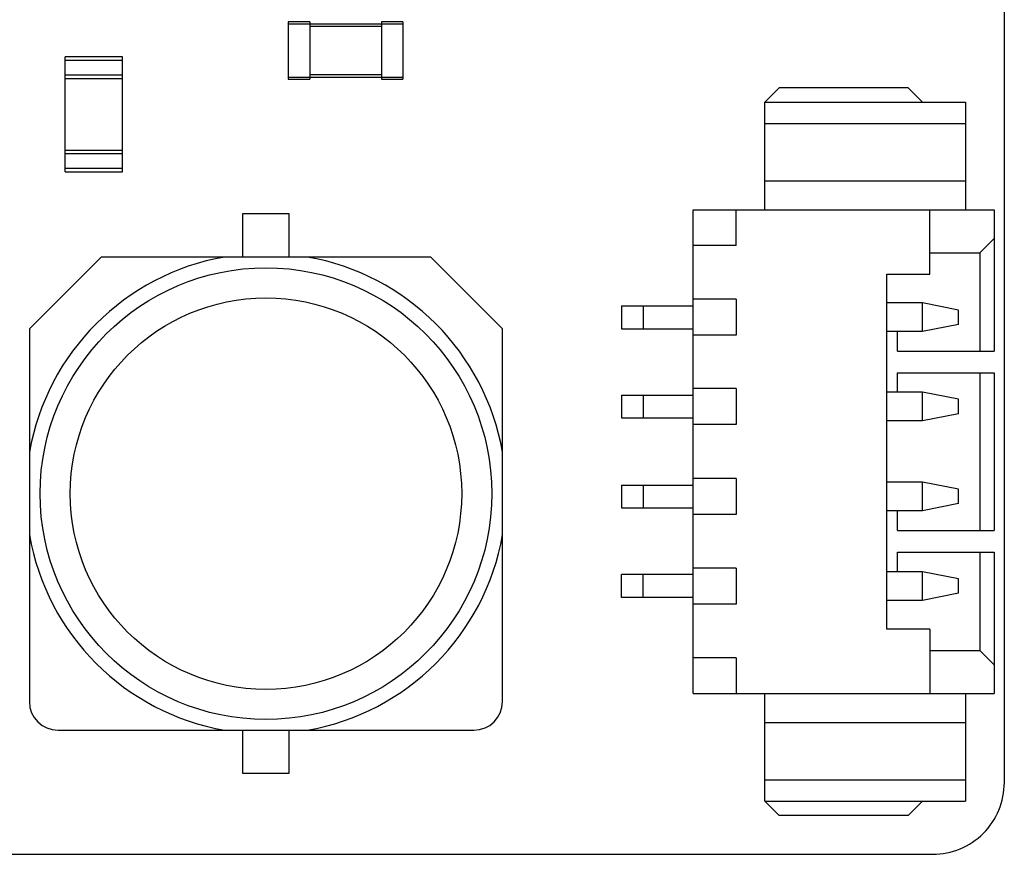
# Model space of a CAD drawing. Header units: millimetres. Extents: x -257 to 878, y 386 to 760.
# Tile 23 of 39: x 565 to 579, y 478 to 490. Entities that reach past the tile are written whole.
import ezdxf

# ---------------------------------------------------------------- set-up
doc = ezdxf.new("R2010")
doc.units = ezdxf.units.MM
doc.header["$LTSCALE"] = 30.734
doc.layers.get('0').update_dxf_attribs({"linetype": 'CONTINUOUS'})

msp = doc.modelspace()

# ---------------------------------------------------------------- linework, layer by layer
at = {"color": 7, "linetype": 'Continuous'}
for p, q in [((579.149, 479.167), (579.149, 492.151)), ((569.159, 489.777), (569.159, 488.977)), ((569.459, 489.777), (569.159, 489.777)), ((569.159, 489.747), (570.759, 489.747)), ((569.459, 489.777), (569.459, 488.977)), ((569.459, 489.717), (570.459, 489.717)), ((570.459, 489.777), (570.459, 488.977)), ((570.759, 489.777), (570.459, 489.777)), ((570.759, 489.777), (570.759, 488.977)), ((566.049, 487.687), (566.049, 489.287)), ((566.849, 489.287), (566.049, 489.287)), ((566.049, 489.242), (566.849, 489.242)), ((566.849, 487.687), (566.849, 489.287)), ((566.849, 489.032), (566.049, 489.032)), ((566.049, 488.987), (566.849, 488.987)), ((569.159, 489.007), (570.759, 489.007)), ((569.159, 488.977), (569.459, 488.977)), ((570.459, 489.037), (569.459, 489.037)), ((570.459, 488.977), (570.759, 488.977)), ((576.009, 488.857), (575.809, 488.657)), ((577.809, 488.857), (576.009, 488.857)), ((578.009, 488.657), (577.809, 488.857)), ((575.809, 487.157), (575.809, 488.657)), ((575.809, 488.657), (578.609, 488.657)), ((578.609, 488.657), (578.609, 487.157)), ((575.809, 488.357), (578.609, 488.357)), ((566.049, 487.987), (566.849, 487.987)), ((566.049, 487.942), (566.849, 487.942)), ((566.849, 487.732), (566.049, 487.732)), ((566.049, 487.687), (566.849, 487.687)), ((575.809, 487.557), (578.609, 487.557)), ((568.524, 487.097), (568.524, 486.497)), ((569.174, 487.097), (568.524, 487.097)), ((569.174, 486.497), (569.174, 487.097)), ((574.809, 480.407), (574.809, 487.157)), ((574.809, 487.157), (579.009, 487.157)), ((575.409, 486.657), (575.409, 487.157)), ((578.109, 486.257), (578.109, 487.157)), ((579.009, 487.157), (579.009, 485.182)), ((575.409, 486.657), (574.809, 486.657)), ((578.809, 486.557), (579.009, 486.757)), ((566.549, 486.497), (565.549, 485.497)), ((571.149, 486.497), (566.549, 486.497)), ((572.149, 485.497), (571.149, 486.497)), ((578.109, 486.557), (578.809, 486.557)), ((578.809, 486.557), (578.809, 485.182)), ((577.509, 481.307), (577.509, 486.257)), ((577.509, 486.257), (578.109, 486.257)), ((573.809, 485.817), (573.809, 485.497)), ((573.809, 485.817), (574.809, 485.817)), ((574.109, 485.817), (574.109, 485.497)), ((575.409, 485.907), (574.809, 485.907)), ((575.409, 485.907), (575.409, 485.407)), ((578.009, 485.857), (577.509, 485.857)), ((578.009, 485.457), (578.009, 485.857)), ((578.509, 485.757), (578.009, 485.857)), ((578.509, 485.557), (578.509, 485.757)), ((578.509, 485.557), (578.009, 485.457)), ((565.549, 485.497), (565.549, 480.297)), ((572.149, 480.297), (572.149, 485.497)), ((573.809, 485.497), (574.809, 485.497)), ((575.409, 485.407), (574.809, 485.407)), ((578.009, 485.457), (577.509, 485.457)), ((577.659, 485.182), (577.659, 485.457)), ((577.659, 485.182), (579.009, 485.182)), ((577.659, 484.612), (577.659, 484.882)), ((577.659, 484.882), (579.009, 484.882)), ((578.809, 484.882), (578.809, 482.682)), ((579.009, 484.882), (579.009, 482.682)), ((573.809, 484.572), (573.809, 484.252)), ((573.809, 484.572), (574.809, 484.572)), ((574.109, 484.572), (574.109, 484.252)), ((575.409, 484.662), (574.809, 484.662)), ((575.409, 484.662), (575.409, 484.162)), ((578.009, 484.612), (577.509, 484.612)), ((578.009, 484.212), (578.009, 484.612)), ((578.509, 484.512), (578.009, 484.612)), ((578.509, 484.312), (578.509, 484.512)), ((578.509, 484.312), (578.009, 484.212)), ((573.809, 484.252), (574.809, 484.252)), ((575.409, 484.162), (574.809, 484.162)), ((578.009, 484.212), (577.509, 484.212)), ((575.409, 483.407), (574.809, 483.407)), ((575.409, 483.407), (575.409, 482.907)), ((578.009, 483.357), (577.509, 483.357)), ((578.009, 482.957), (578.009, 483.357)), ((578.509, 483.257), (578.009, 483.357)), ((573.809, 483.317), (573.809, 482.997)), ((573.809, 483.317), (574.809, 483.317)), ((574.109, 483.317), (574.109, 482.997)), ((578.509, 483.057), (578.509, 483.257)), ((573.809, 482.997), (574.809, 482.997)), ((578.009, 482.957), (577.509, 482.957)), ((577.659, 482.682), (577.659, 482.957)), ((578.509, 483.057), (578.009, 482.957)), ((575.409, 482.907), (574.809, 482.907)), ((577.659, 482.682), (579.009, 482.682)), ((577.659, 482.107), (577.659, 482.382)), ((577.659, 482.382), (579.009, 482.382)), ((578.809, 482.382), (578.809, 481.007)), ((579.009, 482.382), (579.009, 480.407)), ((575.409, 482.157), (574.809, 482.157)), ((575.409, 482.157), (575.409, 481.657)), ((578.009, 482.107), (577.509, 482.107)), ((578.009, 481.707), (578.009, 482.107)), ((578.509, 482.007), (578.009, 482.107)), ((573.809, 481.747), (573.809, 482.067)), ((574.809, 482.067), (573.809, 482.067)), ((574.109, 481.747), (574.109, 482.067)), ((578.509, 481.807), (578.509, 482.007)), ((574.809, 481.747), (573.809, 481.747)), ((578.009, 481.707), (577.509, 481.707)), ((578.509, 481.807), (578.009, 481.707)), ((575.409, 481.657), (574.809, 481.657)), ((578.109, 481.307), (577.509, 481.307)), ((578.109, 481.307), (578.109, 480.407)), ((578.109, 481.007), (578.809, 481.007)), ((579.009, 480.807), (578.809, 481.007)), ((575.409, 480.907), (574.809, 480.907)), ((575.409, 480.907), (575.409, 480.407)), ((574.809, 480.407), (579.009, 480.407)), ((575.809, 478.907), (575.809, 480.407)), ((578.609, 480.407), (578.609, 478.907)), ((575.809, 480.007), (578.609, 480.007)), ((565.949, 479.897), (571.749, 479.897)), ((568.524, 479.897), (568.524, 479.297)), ((569.174, 479.297), (569.174, 479.897)), ((568.524, 479.297), (569.174, 479.297)), ((575.809, 479.207), (578.609, 479.207)), ((575.809, 478.907), (576.009, 478.707)), ((575.809, 478.907), (578.609, 478.907)), ((577.809, 478.707), (578.009, 478.907)), ((577.809, 478.707), (576.009, 478.707)), ((525.525, 478.167), (578.149, 478.167))]:
    msp.add_line(p, q, dxfattribs=at)
for radius in [3.15, 2.73]:
    msp.add_circle((568.849, 483.197), radius, dxfattribs=at)
for centre, radius, start, end in [((568.849, 483.197), 3.35, 99.9116, 170.0884), ((568.849, 483.197), 3.35, 9.9116, 80.0884), ((568.849, 483.197), 3.35, 189.9116, 260.0884), ((568.849, 483.197), 3.35, 279.9116, 350.0884), ((565.949, 480.297), 0.4, 180, 270), ((571.749, 480.297), 0.4, 270, 0), ((578.149, 479.167), 1, 270, 0.0004)]:
    msp.add_arc(centre, radius, start, end, dxfattribs=at)

doc.saveas('drawing.dxf')
